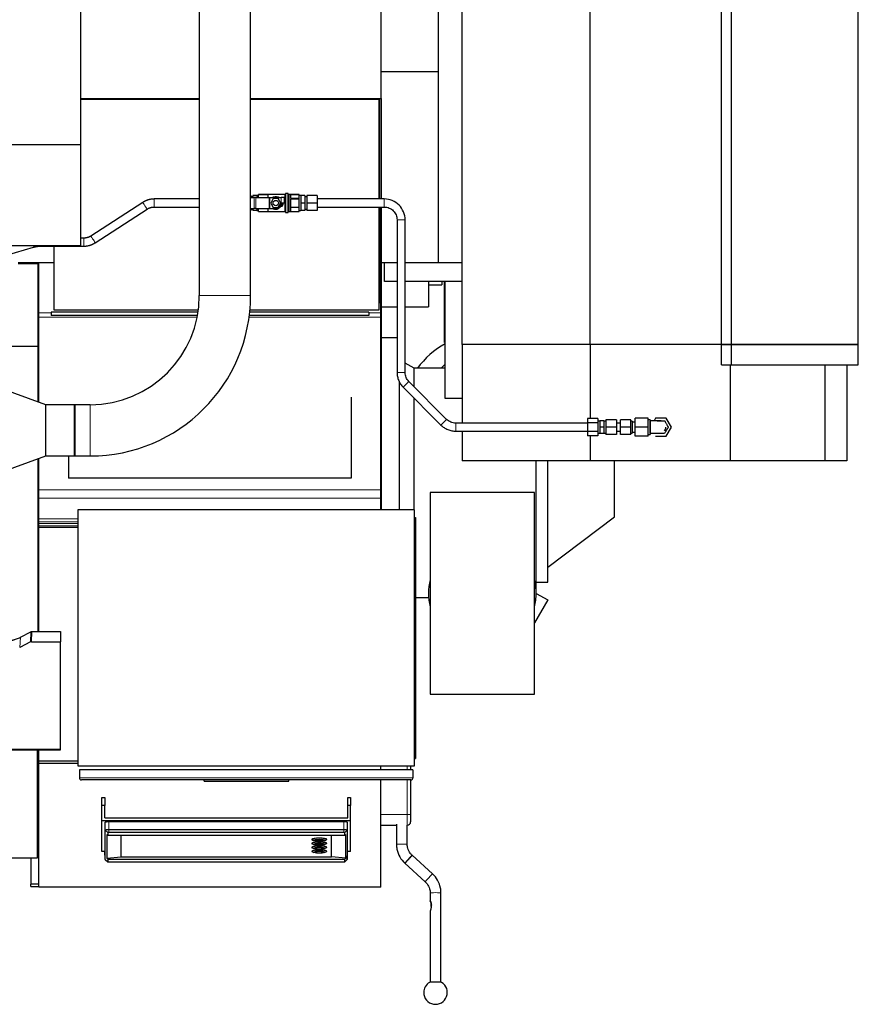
# Model space of a CAD drawing. Header units: inches. Extents: x 0 to 23760, y -13 to 16800.
# Tile 51 of 209: x 7591 to 8836, y 5973 to 7434. Entities that reach past the tile are written whole.
import ezdxf

# ---------------------------------------------------------------- set-up
doc = ezdxf.new("R2010")
doc.units = ezdxf.units.IN
doc.layers.add('254', color=7, linetype='Continuous', true_color=0xffffff)

msp = doc.modelspace()

# ---------------------------------------------------------------- linework, layer by layer
at = {"layer": '254', "color": 2, "linetype": 'Continuous', "lineweight": 25}
for p, q in [((8127.955, 7316.991), (8127.955, 8325.991)), ((8835.955, 6951.916), (8835.955, 8094.916)), ((7857.919, 8022.415), (7857.919, 7024.66)), ((7933.992, 7024.66), (7933.992, 8022.415)), ((8247.956, 6951.916), (8247.956, 7828.901)), ((7681.456, 7798.46), (7681.456, 7248.46)), ((8647.956, 6951.916), (8647.956, 7752.981)), ((8632.669, 6951.916), (8632.669, 7744.033)), ((8212.956, 7356.746), (8212.956, 7690.087)), ((8437.955, 6951.916), (8437.955, 7680.74)), ((8212.956, 7356.746), (8127.956, 7356.746)), ((8212.956, 7073.416), (8212.956, 7356.746)), ((7857.924, 7315.544), (7681.456, 7315.544)), ((7681.458, 7316.991), (7857.922, 7316.991)), ((7933.988, 7316.991), (8127.955, 7316.991)), ((8124.955, 7315.544), (7933.989, 7315.544)), ((8062.956, 7316.98), (8062.956, 7315.535)), ((8115.956, 7315.545), (8115.956, 7317.003)), ((8124.955, 7167.987), (8124.955, 7315.544)), ((8125.956, 7167.996), (8125.956, 7317.003)), ((8127.956, 7316.991), (8127.956, 7167.995)), ((7681.456, 7248.46), (4322, 7248.46)), ((7681.456, 7248.46), (7681.456, 7098.459)), ((7985.892, 7148.292), (7985.892, 7175.692)), ((7989.592, 7175.992), (7986.192, 7175.992)), ((7989.892, 7148.292), (7989.892, 7175.692)), ((7773.921, 7163.002), (7696.897, 7113.051)), ((7934.392, 7172.992), (7933.991, 7172.992)), ((7933.991, 7169.992), (7939.205, 7169.992)), ((7934.392, 7172.992), (7934.392, 7169.992)), ((7937.392, 7170.992), (7934.392, 7170.992)), ((7937.392, 7172.992), (7937.392, 7169.992)), ((7943.292, 7172.992), (7937.392, 7172.992)), ((7941.705, 7169.992), (7939.205, 7169.992)), ((7941.705, 7169.992), (7961.731, 7169.992)), ((7945.892, 7172.992), (7943.292, 7172.992)), ((7943.292, 7172.992), (7943.292, 7169.992)), ((7984.692, 7174.492), (7945.892, 7174.492)), ((7945.892, 7174.487), (7945.892, 7174.492)), ((7945.892, 7171.518), (7945.892, 7174.487)), ((7945.892, 7174.487), (7959.892, 7174.487)), ((7945.892, 7169.992), (7945.892, 7171.518)), ((7959.892, 7169.992), (7959.892, 7174.487)), ((7961.731, 7169.992), (7962.731, 7169.992)), ((7962.731, 7169.992), (7979.392, 7169.992)), ((7967.639, 7168.492), (7963.886, 7161.992)), ((7963.886, 7161.992), (7967.639, 7155.492)), ((7975.144, 7168.492), (7967.639, 7168.492)), ((7978.897, 7161.992), (7975.144, 7168.492)), ((7975.144, 7155.492), (7978.897, 7161.992)), ((7984.392, 7169.992), (7979.392, 7169.992)), ((7984.392, 7161.992), (7979.392, 7161.992)), ((7984.392, 7161.992), (7984.392, 7169.992)), ((8005.892, 7174.492), (7991.092, 7174.492)), ((7993.892, 7168.55), (7993.892, 7174.487)), ((7993.892, 7174.487), (8005.892, 7174.487)), ((8005.892, 7168.55), (7993.892, 7168.55)), ((7993.892, 7156.055), (7993.892, 7167.929)), ((8005.892, 7167.929), (7993.892, 7167.929)), ((8005.892, 7174.487), (8005.892, 7174.492)), ((8005.892, 7171.518), (8005.892, 7174.487)), ((8008.492, 7172.992), (8005.892, 7172.992)), ((8005.892, 7168.55), (8005.892, 7171.518)), ((8005.892, 7167.929), (8005.892, 7168.55)), ((8005.892, 7161.992), (8005.892, 7167.929)), ((8005.892, 7156.055), (8005.892, 7161.992)), ((8008.492, 7172.992), (8008.492, 7167.492)), ((8014.392, 7172.992), (8008.492, 7172.992)), ((8008.492, 7167.492), (8008.492, 7161.992)), ((8008.492, 7161.992), (8008.492, 7156.492)), ((8014.392, 7161.992), (8008.492, 7161.992)), ((8014.392, 7172.992), (8014.392, 7161.992)), ((8017.392, 7170.992), (8014.392, 7170.992)), ((8014.392, 7161.992), (8014.392, 7150.992)), ((8017.392, 7172.992), (8017.392, 7161.992)), ((8032.892, 7172.992), (8017.392, 7172.992)), ((8017.392, 7161.992), (8017.392, 7150.992)), ((8032.892, 7161.992), (8017.392, 7161.992)), ((8032.892, 7172.992), (8032.892, 7161.992)), ((8032.892, 7161.992), (8032.892, 7150.992)), ((7703.426, 7102.983), (7780.45, 7152.933)), ((7933.991, 7153.992), (7939.205, 7153.992)), ((7934.392, 7150.992), (7933.991, 7150.992)), ((7934.392, 7153.992), (7934.392, 7150.992)), ((7934.392, 7152.992), (7937.392, 7152.992)), ((7937.392, 7153.992), (7937.392, 7150.992)), ((7943.292, 7150.992), (7937.392, 7150.992)), ((7941.705, 7153.992), (7939.205, 7153.992)), ((7941.705, 7153.992), (7961.731, 7153.992)), ((7943.292, 7153.992), (7943.292, 7150.992)), ((7943.292, 7150.992), (7945.892, 7150.992)), ((7945.892, 7152.466), (7945.892, 7153.992)), ((7945.892, 7149.497), (7945.892, 7152.466)), ((7945.892, 7149.497), (7959.892, 7149.497)), ((7945.892, 7149.492), (7945.892, 7149.497)), ((7945.892, 7149.492), (7984.692, 7149.492)), ((7959.892, 7149.497), (7959.892, 7153.992)), ((7961.731, 7153.992), (7962.731, 7153.992)), ((7962.731, 7153.992), (7971.392, 7153.992)), ((7967.639, 7155.492), (7975.144, 7155.492)), ((7986.192, 7147.992), (7989.592, 7147.992)), ((7991.092, 7149.492), (8005.892, 7149.492)), ((7993.892, 7156.055), (8005.892, 7156.055)), ((7993.892, 7149.497), (7993.892, 7155.434)), ((8005.892, 7155.434), (7993.892, 7155.434)), ((7993.892, 7149.497), (8005.892, 7149.497)), ((8005.892, 7155.434), (8005.892, 7156.055)), ((8005.892, 7152.466), (8005.892, 7155.434)), ((8005.892, 7149.497), (8005.892, 7152.466)), ((8005.892, 7150.992), (8008.492, 7150.992)), ((8005.892, 7149.492), (8005.892, 7149.497)), ((8008.492, 7156.492), (8008.492, 7150.992)), ((8014.392, 7150.992), (8008.492, 7150.992)), ((8014.392, 7152.992), (8017.392, 7152.992)), ((8032.892, 7150.992), (8017.392, 7150.992)), ((8124.955, 7003.544), (8124.955, 7155.995)), ((8125.956, 7014.637), (8125.956, 7156.011)), ((8127.456, 6999.218), (8127.456, 7155.991)), ((8127.956, 7155.994), (8127.956, 7073.416)), ((8151.392, 7136.992), (8151.392, 6910.482)), ((8163.392, 6910.482), (8163.392, 7136.992)), ((7686.558, 7109.993), (7681.455, 7109.993)), ((7681.456, 7098.459), (4290.956, 7098.459)), ((7294.847, 7002.453), (7611.694, 7096.469)), ((7622.933, 7097.993), (7686.558, 7097.993)), ((7641.955, 7097.997), (7641.955, 7003.544)), ((7588.981, 7073.574), (7641.956, 7073.574)), ((7619.956, 6999.218), (7619.956, 7073.577)), ((8151.392, 7073.416), (8127.956, 7073.416)), ((8127.956, 7073.402), (8127.956, 6706.55)), ((8132.956, 7045.416), (8132.956, 7073.416)), ((8212.956, 7073.416), (8163.393, 7073.416)), ((8247.955, 7073.416), (8212.956, 7073.416)), ((8247.958, 7073.416), (8212.96, 7073.416)), ((7618.616, 7071.834), (7588.98, 7071.834)), ((7618.616, 6949.009), (7618.616, 7071.834)), ((8151.393, 7045.416), (8132.956, 7045.416)), ((8247.956, 7045.416), (8163.393, 7045.416)), ((8197.956, 7045.406), (8197.956, 7007.837)), ((8217.956, 7045.415), (8217.956, 7040.837)), ((8221.863, 6955.219), (8221.863, 7045.419)), ((8223.001, 6872.138), (8223.001, 7045.415)), ((8197.956, 7040.837), (8217.956, 7040.837)), ((8125.956, 7014.637), (8124.955, 7014.637)), ((8125.956, 7014.053), (8125.956, 7014.637)), ((7637.956, 6999.935), (7637.956, 6994.935)), ((7856.024, 6999.935), (7637.956, 6999.935)), ((7641.955, 7003.544), (7856.543, 7003.544)), ((8109.456, 6999.935), (7932.702, 6999.935)), ((7933.046, 7003.544), (8124.955, 7003.544)), ((8109.456, 6999.935), (8109.456, 6994.935)), ((8125.956, 7014.053), (8124.955, 7014.053)), ((8127.956, 7007.837), (8151.392, 7007.837)), ((8163.391, 7007.837), (8197.956, 7007.837)), ((7619.956, 6992.483), (7619.956, 6999.218)), ((7619.956, 6866.299), (7619.956, 6992.483)), ((7855.17, 6994.935), (7637.956, 6994.935)), ((8109.456, 6994.935), (7932.127, 6994.935)), ((8127.456, 6992.483), (8127.456, 6999.218)), ((8127.456, 6736.515), (8127.456, 6992.483)), ((8151.392, 6961.737), (8127.956, 6961.737)), ((7618.616, 6949.009), (7130.616, 6949.009)), ((7618.616, 6866.786), (7618.616, 6949.009)), ((8223.004, 6955.219), (8221.863, 6955.219)), ((8437.956, 6951.916), (8247.956, 6951.916)), ((8247.956, 6951.916), (8247.956, 6835.417)), ((8437.955, 6951.916), (8247.956, 6951.916)), ((8632.669, 6951.916), (8437.955, 6951.916)), ((8632.669, 6951.916), (8437.956, 6951.916)), ((8437.956, 6951.916), (8437.956, 6842.12)), ((8632.669, 6951.916), (8647.956, 6951.916)), ((8632.669, 6921.916), (8632.669, 6951.916)), ((8647.956, 6951.916), (8632.669, 6951.916)), ((8647.956, 6951.916), (8835.956, 6951.916)), ((8647.956, 6921.916), (8647.956, 6951.916)), ((8835.955, 6951.916), (8647.956, 6951.916)), ((8835.956, 6921.916), (8835.956, 6951.916)), ((8176.956, 6916.737), (8163.392, 6924.567)), ((8223.003, 6916.737), (8176.956, 6916.737)), ((8176.956, 6889.043), (8176.956, 6916.737)), ((8216.881, 6916.737), (8223, 6922.857)), ((8632.669, 6921.916), (8647.956, 6921.916)), ((8646.016, 6921.916), (8646.016, 6779.416)), ((8647.956, 6921.916), (8835.956, 6921.916)), ((8786.322, 6921.916), (8786.322, 6779.416)), ((8818.956, 6921.915), (8818.956, 6779.416)), ((7629.956, 6862.66), (7529.956, 6899.057)), ((8154.956, 6706.554), (8154.956, 6897.298)), ((8160.471, 6888.562), (8216.537, 6832.496)), ((8225.023, 6840.981), (8168.957, 6897.047)), ((8083.456, 6873.642), (8083.456, 6753.542)), ((8176.956, 6706.538), (8176.956, 6872.075)), ((8247.957, 6872.138), (8223.001, 6872.138)), ((7672.918, 6862.66), (7629.956, 6862.66)), ((7629.956, 6786.66), (7629.956, 6862.66)), ((7672.906, 6786.673), (7672.906, 6862.648)), ((7695.956, 6862.696), (7672.956, 6862.696)), ((7672.956, 6862.696), (7672.956, 6786.624)), ((8433.892, 6842.118), (8433.892, 6835.767)), ((8449.392, 6842.118), (8433.892, 6842.118)), ((8449.392, 6842.118), (8449.392, 6835.767)), ((8452.392, 6838.916), (8452.392, 6829.416)), ((8458.392, 6838.916), (8452.392, 6838.916)), ((8458.392, 6838.916), (8458.392, 6829.416)), ((8461.392, 6840.416), (8461.392, 6829.416)), ((8476.892, 6840.416), (8461.392, 6840.416)), ((8476.892, 6840.416), (8476.892, 6829.416)), ((8482.892, 6829.416), (8482.892, 6840.416)), ((8498.392, 6840.416), (8482.892, 6840.416)), ((8498.392, 6829.416), (8498.392, 6840.416)), ((8504.892, 6829.416), (8504.892, 6842.916)), ((8523.892, 6842.916), (8504.892, 6842.916)), ((8523.892, 6829.416), (8523.892, 6842.916)), ((8526.892, 6840.416), (8523.892, 6840.416)), ((8526.892, 6840.416), (8526.892, 6829.416)), ((8535.097, 6842.916), (8532.788, 6838.916)), ((8550.686, 6842.916), (8535.097, 6842.916)), ((8558.48, 6829.416), (8550.686, 6842.916)), ((8433.892, 6835.416), (8238.458, 6835.416)), ((8433.892, 6835.767), (8433.892, 6823.065)), ((8449.392, 6835.767), (8433.892, 6835.767)), ((8452.392, 6838.416), (8449.392, 6838.416)), ((8449.392, 6835.767), (8449.392, 6823.065)), ((8452.392, 6829.416), (8452.392, 6819.916)), ((8458.392, 6829.416), (8452.392, 6829.416)), ((8461.392, 6838.416), (8458.392, 6838.416)), ((8458.392, 6829.416), (8458.392, 6819.916)), ((8461.392, 6829.416), (8461.392, 6818.416)), ((8476.892, 6829.416), (8461.392, 6829.416)), ((8482.892, 6835.416), (8476.892, 6835.416)), ((8476.892, 6829.416), (8476.892, 6818.416)), ((8482.892, 6818.416), (8482.892, 6829.416)), ((8498.392, 6829.416), (8482.892, 6829.416)), ((8500.392, 6838.416), (8498.392, 6838.416)), ((8498.392, 6818.416), (8498.392, 6829.416)), ((8500.392, 6838.416), (8500.392, 6829.416)), ((8504.892, 6836.916), (8500.392, 6836.916)), ((8500.392, 6829.416), (8500.392, 6820.416)), ((8504.892, 6815.916), (8504.892, 6829.416)), ((8523.892, 6829.416), (8504.892, 6829.416)), ((8523.892, 6815.916), (8523.892, 6829.416)), ((8526.892, 6829.416), (8526.892, 6818.416)), ((8550.686, 6815.916), (8558.48, 6829.416)), ((8238.458, 6823.416), (8433.892, 6823.416)), ((8247.956, 6823.417), (8247.956, 6779.416)), ((8433.892, 6823.065), (8433.892, 6816.715)), ((8449.392, 6823.065), (8433.892, 6823.065)), ((8449.392, 6816.715), (8433.892, 6816.715)), ((8437.956, 6816.717), (8437.956, 6779.416)), ((8449.392, 6823.065), (8449.392, 6816.715)), ((8449.392, 6820.416), (8452.392, 6820.416)), ((8458.392, 6819.916), (8452.392, 6819.916)), ((8458.392, 6820.416), (8461.392, 6820.416)), ((8476.892, 6818.416), (8461.392, 6818.416)), ((8476.892, 6823.416), (8482.892, 6823.416)), ((8498.392, 6818.416), (8482.892, 6818.416)), ((8498.392, 6820.416), (8500.392, 6820.416)), ((8500.392, 6821.916), (8504.892, 6821.916)), ((8523.892, 6815.916), (8504.892, 6815.916)), ((8523.892, 6818.416), (8526.892, 6818.416)), ((8535.097, 6815.916), (8550.686, 6815.916)), ((7529.956, 6750.263), (7629.956, 6786.66)), ((7618.616, 6525.942), (7618.616, 6782.529)), ((7619.956, 6736.515), (7619.956, 6783.021)), ((7629.956, 6786.66), (7672.918, 6786.66)), ((7663.956, 6786.661), (7663.956, 6753.542)), ((7672.956, 6786.624), (7695.956, 6786.624)), ((8437.956, 6779.416), (8247.956, 6779.416)), ((8357.956, 6582.737), (8357.956, 6779.422)), ((8374.956, 6599.237), (8374.956, 6779.408)), ((8646.016, 6779.416), (8437.956, 6779.416)), ((8473.956, 6696.237), (8473.956, 6779.414)), ((8786.322, 6779.416), (8646.016, 6779.416)), ((8818.956, 6779.416), (8786.322, 6779.416)), ((8083.456, 6753.542), (7663.956, 6753.542)), ((7619.956, 6723.788), (7619.956, 6736.515)), ((8127.456, 6723.788), (8127.456, 6736.515)), ((7619.956, 6693.329), (7619.956, 6723.788)), ((8127.456, 6706.538), (8127.456, 6723.788)), ((8355.456, 6732.337), (8200.456, 6732.337)), ((8200.456, 6732.337), (8200.456, 6433.137)), ((8355.456, 6433.137), (8355.456, 6732.337)), ((7619.956, 6688.897), (7619.956, 6693.329)), ((7677.456, 6706.537), (7677.456, 6326.537)), ((8177.456, 6706.537), (7677.456, 6706.537)), ((8177.456, 6326.537), (8177.456, 6706.537)), ((8177.456, 6695.537), (8178.956, 6695.537)), ((8178.956, 6695.537), (8178.956, 6337.537)), ((8374.956, 6621.637), (8473.956, 6696.237)), ((7619.956, 6686.364), (7619.956, 6688.897)), ((7619.956, 6682.832), (7619.956, 6686.364)), ((7619.956, 6680.367), (7619.956, 6682.832)), ((7619.956, 6525.933), (7619.956, 6680.367)), ((7677.462, 6680.367), (7619.956, 6680.367)), ((8357.956, 6599.237), (8374.956, 6599.237)), ((8178.956, 6576.737), (8197.956, 6576.737)), ((8198.181, 6576.737), (8197.956, 6576.737)), ((8357.956, 6582.737), (8375.032, 6572.878)), ((8375.032, 6572.878), (8355.455, 6538.97)), ((7592.391, 6517.551), (7608.07, 6525.58)), ((7609.569, 6525.936), (7651.956, 6525.936)), ((7651.956, 6525.936), (7651.956, 6510.946)), ((7607.499, 6510.594), (7591.335, 6502.42)), ((7608.998, 6510.946), (7651.956, 6510.946)), ((7651.956, 6351.465), (7651.956, 6510.946)), ((8200.456, 6433.137), (8355.456, 6433.137)), ((7517.736, 6350.435), (7651.956, 6350.435)), ((7617.456, 6350.435), (7617.456, 6189.5)), ((7619.956, 6333.508), (7619.956, 6350.439)), ((7651.956, 6350.435), (7651.956, 6351.465)), ((7619.956, 6331.441), (7619.956, 6333.508)), ((7677.462, 6333.508), (7619.956, 6333.508)), ((7619.956, 6330.077), (7619.956, 6331.443)), ((7619.956, 6146.625), (7619.956, 6330.077)), ((7677.462, 6330.077), (7619.956, 6330.077)), ((8177.456, 6337.537), (8178.956, 6337.537)), ((7677.456, 6326.537), (8177.456, 6326.537)), ((7679.956, 6320.912), (7679.956, 6308.912)), ((8174.956, 6320.912), (7679.956, 6320.912)), ((8127.456, 6320.91), (8127.456, 6326.537)), ((8171.507, 6326.536), (8171.507, 6320.912)), ((8174.956, 6320.912), (8174.956, 6308.912)), ((8171.956, 6305.912), (7682.956, 6305.912)), ((7864.956, 6303.912), (7864.956, 6305.912)), ((7864.956, 6303.912), (7990.956, 6303.912)), ((7990.956, 6303.912), (7990.956, 6305.912)), ((8127.456, 6146.625), (8127.456, 6305.91)), ((8171.507, 6305.912), (8171.507, 6254.579)), ((7713.456, 6268.015), (7713.456, 6279.863)), ((7713.456, 6279.863), (7717.456, 6279.863)), ((7717.456, 6279.863), (7717.456, 6268.015)), ((8078.456, 6268.015), (8078.456, 6279.863)), ((8078.456, 6279.863), (8082.456, 6279.863)), ((8082.456, 6279.863), (8082.456, 6268.015)), ((7713.456, 6245.68), (7713.456, 6268.015)), ((7717.456, 6268.015), (7713.456, 6268.015)), ((7717.456, 6249.62), (7717.456, 6268.015)), ((8082.456, 6268.015), (8078.456, 6268.015)), ((8078.456, 6249.62), (8078.456, 6268.015)), ((8082.456, 6245.68), (8082.456, 6268.015)), ((8171.507, 6254.579), (8171.507, 6243.559)), ((7619.957, 6250.526), (7617.456, 6250.526)), ((7713.456, 6199.837), (7713.456, 6245.68)), ((7713.456, 6245.68), (8082.456, 6245.68)), ((7717.456, 6249.62), (8078.456, 6249.62)), ((7717.914, 6242.605), (7717.914, 6199.367)), ((8072.456, 6243.568), (7723.456, 6243.568)), ((8077.997, 6199.367), (8077.997, 6242.605)), ((8082.456, 6199.837), (8082.456, 6245.68)), ((8150.507, 6240.173), (8150.507, 6210.191)), ((7718.322, 6187.843), (7718.322, 6231.081)), ((7721.944, 6227.636), (7721.944, 6224.003)), ((8072.456, 6231.972), (7723.456, 6231.972)), ((8072.456, 6227.899), (7723.456, 6227.899)), ((8073.967, 6224.003), (8073.967, 6227.636)), ((8077.589, 6231.081), (8077.589, 6187.843)), ((8127.456, 6238.559), (8150.507, 6238.559)), ((8166.507, 6210.191), (8166.507, 6238.569)), ((7720.674, 6224.957), (7720.674, 6189.493)), ((7720.674, 6224.957), (7721.944, 6224.003)), ((7721.944, 6224.003), (8073.967, 6224.003)), ((7741.956, 6191.607), (7741.956, 6224.002)), ((8024.956, 6217.673), (8024.956, 6217.378)), ((8024.956, 6211.801), (8024.956, 6211.506)), ((8025.725, 6216.676), (8028.05, 6215.654)), ((8025.725, 6210.804), (8028.05, 6209.782)), ((8029.356, 6216.934), (8029.356, 6216.442)), ((8029.356, 6211.062), (8029.356, 6210.57)), ((8042.556, 6216.442), (8042.556, 6216.934)), ((8042.556, 6210.57), (8042.556, 6211.062)), ((8043.861, 6215.654), (8046.186, 6216.676)), ((8043.861, 6209.782), (8046.186, 6210.804)), ((8046.956, 6217.378), (8046.956, 6217.673)), ((8046.956, 6211.506), (8046.956, 6211.801)), ((8053.956, 6191.607), (8053.956, 6224.002)), ((8073.967, 6224.003), (8075.237, 6224.957)), ((8075.237, 6189.493), (8075.237, 6224.957)), ((7717.918, 6199.837), (7713.456, 6199.837)), ((7718.322, 6187.843), (7717.914, 6199.367)), ((8024.956, 6205.933), (8024.956, 6205.638)), ((8024.956, 6200.066), (8024.956, 6199.77)), ((8025.725, 6204.936), (8028.05, 6203.914)), ((8025.725, 6199.069), (8028.05, 6198.046)), ((8029.356, 6205.194), (8029.356, 6204.702)), ((8029.356, 6199.327), (8029.356, 6198.835)), ((8042.556, 6204.702), (8042.556, 6205.194)), ((8042.556, 6198.835), (8042.556, 6199.327)), ((8043.861, 6203.914), (8046.186, 6204.936)), ((8043.861, 6198.046), (8046.186, 6199.069)), ((8046.956, 6205.638), (8046.956, 6205.933)), ((8046.956, 6199.77), (8046.956, 6200.066)), ((8077.589, 6187.843), (8077.997, 6199.367)), ((8082.456, 6199.837), (8077.993, 6199.837)), ((7617.456, 6189.5), (6480.456, 6189.5)), ((7607.931, 6189.501), (7607.931, 6151.022)), ((7718.322, 6187.843), (7718.409, 6187.68)), ((7718.409, 6187.68), (7721.97, 6184.35)), ((7720.674, 6189.493), (7741.956, 6191.607)), ((7720.674, 6189.493), (7721.944, 6188.031)), ((7721.944, 6188.031), (8073.967, 6188.031)), ((7721.944, 6188.031), (7721.944, 6184.398)), ((7723.456, 6184.135), (8072.456, 6184.135)), ((7741.956, 6191.607), (8053.956, 6191.607)), ((8075.237, 6189.493), (8053.956, 6191.607)), ((8073.941, 6184.35), (8077.502, 6187.68)), ((8073.967, 6188.031), (8075.237, 6189.493)), ((8073.967, 6184.398), (8073.967, 6188.031)), ((8077.502, 6187.68), (8077.589, 6187.843)), ((8162.945, 6182.087), (8193.308, 6154.496)), ((8204.069, 6166.337), (8173.706, 6193.928)), ((8173.706, 6193.928), (8173.706, 6193.928)), ((7607.931, 6147.793), (7607.931, 6151.022)), ((7619.957, 6151.022), (7607.931, 6151.022)), ((7607.931, 6147.793), (7619.957, 6147.793)), ((8127.456, 6146.625), (7619.956, 6146.625)), ((8200.507, 6138.233), (8200.507, 6126.365)), ((8216.507, 6005.459), (8216.507, 6138.233)), ((8200.507, 6111.07), (8200.507, 6005.459))]:
    msp.add_line(p, q, dxfattribs=at)
at = {"layer": '254', "color": 110, "linetype": 'Continuous', "lineweight": 13}
for p, q in [((7986.192, 7147.992), (7986.192, 7175.992)), ((7989.592, 7147.992), (7989.592, 7175.992)), ((7790.789, 7155.992), (7790.789, 7167.992)), ((7939.205, 7153.992), (7939.205, 7169.992)), ((7941.705, 7153.992), (7941.705, 7169.992)), ((7961.731, 7153.992), (7961.731, 7169.992)), ((7962.731, 7153.992), (7962.731, 7169.992)), ((7979.392, 7161.992), (7979.392, 7169.992)), ((7984.692, 7149.492), (7984.692, 7174.492)), ((7991.092, 7149.492), (7991.092, 7174.492)), ((8132.392, 7155.992), (8132.392, 7167.992)), ((8151.392, 7136.992), (8163.392, 7136.992)), ((7686.558, 7097.993), (7686.558, 7109.993)), ((7622.933, 7097.993), (7622.933, 7098.459)), ((7933.992, 7024.66), (7857.919, 7024.66)), ((7637.956, 6999.218), (7619.956, 6999.218)), ((7854.698, 6992.483), (7619.956, 6992.483)), ((8127.456, 6992.483), (7931.806, 6992.483)), ((8127.456, 6999.218), (8109.455, 6999.218)), ((8151.392, 6910.482), (8163.392, 6910.482)), ((8160.471, 6888.562), (8168.957, 6897.047)), ((7695.956, 6786.624), (7695.956, 6862.696)), ((8216.537, 6832.496), (8225.023, 6840.981)), ((8537.425, 6838.913), (8537.409, 6838.913)), ((8238.458, 6823.416), (8238.458, 6835.416)), ((8127.456, 6736.515), (7619.956, 6736.515)), ((8127.456, 6723.788), (7619.956, 6723.788)), ((7677.462, 6693.329), (7619.956, 6693.329)), ((7677.462, 6688.897), (7619.956, 6688.897)), ((7677.462, 6686.364), (7619.956, 6686.364)), ((7677.462, 6682.832), (7619.956, 6682.832)), ((7591.335, 6502.42), (7592.391, 6517.551)), ((7607.499, 6510.594), (7608.07, 6525.58)), ((7609.569, 6525.936), (7608.998, 6510.946)), ((7518.023, 6351.465), (7651.956, 6351.465)), ((8166.507, 6320.912), (8166.507, 6326.537)), ((7679.956, 6308.912), (8174.956, 6308.912)), ((8166.507, 6254.326), (8166.507, 6305.912)), ((8166.507, 6254.326), (8127.456, 6254.326)), ((8166.507, 6238.57), (8166.507, 6254.326)), ((7718.322, 6231.081), (7717.914, 6242.605)), ((7723.456, 6231.972), (7723.456, 6243.568)), ((8072.456, 6231.972), (8072.456, 6243.568)), ((8077.589, 6231.081), (8077.997, 6242.605)), ((7721.944, 6227.636), (7718.322, 6231.081)), ((7723.456, 6227.899), (7723.456, 6231.972)), ((8072.456, 6227.899), (8072.456, 6231.972)), ((8073.967, 6227.636), (8077.589, 6231.081)), ((7721.944, 6184.398), (7718.322, 6187.843)), ((8073.967, 6184.398), (8077.589, 6187.843)), ((8173.707, 6193.925), (8173.706, 6193.928))]:
    msp.add_line(p, q, dxfattribs=at)
at = {"layer": '254', "color": 2, "linetype": 'Continuous', "lineweight": 25}
msp.add_circle((7971.392, 7161.992), 4, dxfattribs=at)
for centre, radius, start, end in [((7984.692, 7175.692), 1.2, 270, 0), ((7986.192, 7175.692), 0.3, 90, 180), ((7989.592, 7175.692), 0.3, 0, 90), ((7991.092, 7175.692), 1.2, 180, 270), ((7971.392, 7161.992), 8, 270, 0), ((7984.692, 7148.292), 1.2, 0, 90), ((7986.192, 7148.292), 0.3, 180, 270), ((7989.592, 7148.292), 0.3, 270, 0), ((7991.092, 7148.292), 1.2, 90, 180), ((7695.956, 7024.66), 161.964, 270, 0), ((7695.956, 7024.66), 238.036, 270, 0), ((8282.956, 6843.537), 125, 118.659375, 144.151875), ((8542.892, 6829.416), 7.5, 314.083125, 0), ((8277.956, 6582.737), 80, 165.639375, 194.360625), ((8277.956, 6582.737), 80, 0, 14.36625), ((8277.956, 6582.737), 80, 345.63375, 0), ((7682.956, 6308.912), 3, 180, 270), ((8171.956, 6308.912), 3, 270, 0), ((8166.507, 6243.559), 5, 270, 0), ((8208.507, 5990.315), 17.5, 180, 59.108724), ((8208.507, 5990.315), 17.5, 120.891285, 180)]:
    msp.add_arc(centre, radius, start, end, dxfattribs=at)
at = {"layer": '254', "color": 110, "linetype": 'Continuous', "lineweight": 13}
for centre, major_axis, ratio, start_param, end_param in [((7777.185, 7157.968), (3.265, -5.034), 0.00573249, 0, 3.14159265), ((7700.162, 7108.017), (3.265, -5.034), 0.00573249, 0.40074941, 3.14630658), ((7609.987, 7102.222), (1.707, -5.752), 0.45135282, 0.0000874, 0.73247118), ((8166.507, 6254.579), (5, 0), 0.05044761, 4.71238898, 6.28318531), ((8035.956, 6216.147), (6.3, 0), 0.17364818, 3.14159265, 4.70168793), ((8158.507, 6210.191), (8, 0), 0.0348995, 1.57079633, 3.14198538), ((8158.507, 6210.191), (8, 0), 0.0348995, 0.00441787, 1.57079633), ((8035.956, 6210.275), (6.3, 0), 0.17364818, 3.14159265, 4.70168793), ((8035.956, 6204.407), (6.3, 0), 0.17364818, 3.14159265, 4.70168793), ((8035.956, 6198.539), (6.3, 0), 0.17364818, 3.14159265, 4.70168793), ((8168.326, 6188.007), (5.38, 5.921), 0.02237934, 1.54545093, 3.14167452), ((8168.326, 6188.007), (5.38, 5.921), 0.02237934, 0, 1.54545093), ((8198.688, 6160.417), (5.38, 5.921), 0.02237934, 1.54545093, 3.14275445), ((8198.688, 6160.417), (5.38, 5.921), 0.02237934, 0.00037645, 1.54545093), ((8208.508, 6138.23), (8, 0), 0.03494532, 1.57093898, 3.13217515), ((8208.508, 6138.23), (8, 0), 0.03494532, 0.01119746, 1.57093898)]:
    msp.add_ellipse(centre, major_axis=major_axis, ratio=ratio, start_param=start_param, end_param=end_param, dxfattribs=at)
at = {"layer": '254', "color": 2, "linetype": 'Continuous', "lineweight": 25}
for centre, major_axis, ratio, start_param, end_param in [((7700.162, 7108.017), (3.265, -5.034), 0.00573249, 0, 0.40074941), ((7609.57, 6523.273), (3, -0.007), 0.88743113, 1.57348781, 2.09669196), ((7609.001, 6508.317), (3, -0.011), 0.87613282, 1.57510621, 2.09831036), ((7723.456, 6242.605), (-5.542, 0), 0.17364818, 4.71238898, 6.28318531), ((8072.456, 6242.605), (-5.542, 0), 0.17364818, 3.14159265, 4.71238898), ((7723.456, 6231.081), (5.133, 0), 0.17364818, 1.57079635, 3.14159264), ((7723.456, 6227.636), (1.511, 0), 0.17364818, 1.57079636, 3.14159264), ((8072.456, 6231.081), (5.133, 0), 0.17364818, 0, 1.57079632), ((8072.456, 6227.636), (1.511, 0), 0.17364818, 0, 1.57079631), ((8035.956, 6217.673), (11, 0), 0.17364818, 0, 3.14159265), ((8035.956, 6217.378), (-11, 0), 0.17364818, 4.71238898, 6.28318531), ((8035.956, 6217.378), (-11, 0), 0.17364818, 0, 0.37620572), ((8035.956, 6211.801), (11, 0), 0.17364818, 0, 3.14159265), ((8035.956, 6211.506), (-11, 0), 0.17364818, 4.71238898, 6.28318531), ((8035.956, 6211.506), (-11, 0), 0.17364818, 0, 0.37620572), ((8035.956, 6216.442), (6.6, 0), 0.17364818, 2.11193566, 3.14159265), ((8035.956, 6210.57), (6.6, 0), 0.17364818, 2.10859772, 3.14159265), ((8035.956, 6216.147), (6.3, 0), 0.17364818, 0, 3.14159265), ((8035.956, 6210.275), (6.3, 0), 0.17364818, 0, 3.14159265), ((8035.956, 6216.147), (6.3, 0), 0.17364818, 4.70168793, 6.28318531), ((8035.956, 6217.378), (-11, 0), 0.17364818, 2.76538693, 4.71238898), ((8035.956, 6211.506), (-11, 0), 0.17364818, 2.76538693, 4.71238898), ((8035.956, 6210.57), (6.6, 0), 0.17364818, 0, 1.03289676), ((8035.956, 6216.442), (6.6, 0), 0.17364818, 0, 1.02955882), ((8035.956, 6205.933), (11, 0), 0.17364818, 0, 3.14159265), ((8035.956, 6205.638), (-11, 0), 0.17364818, 4.71238898, 6.28318531), ((8035.956, 6205.638), (-11, 0), 0.17364818, 0, 0.37620572), ((8035.956, 6200.066), (11, 0), 0.17364818, 0, 3.14159265), ((8035.956, 6199.77), (-11, 0), 0.17364818, 4.71238898, 6.28318531), ((8035.956, 6199.77), (-11, 0), 0.17364818, 0, 0.37620572), ((8035.956, 6204.702), (6.6, 0), 0.17364818, 2.10908859, 3.14159265), ((8035.956, 6198.835), (6.6, 0), 0.17364818, 2.10967764, 3.14159265), ((8035.956, 6204.407), (6.3, 0), 0.17364818, 0, 3.14159265), ((8035.956, 6198.539), (6.3, 0), 0.17364818, 0, 3.14159265), ((8035.956, 6210.275), (6.3, 0), 0.17364818, 4.70168793, 6.28318531), ((8035.956, 6204.407), (6.3, 0), 0.17364818, 4.70168793, 6.28318531), ((8035.956, 6198.539), (6.3, 0), 0.17364818, 4.70168793, 6.28318531), ((8035.956, 6205.638), (-11, 0), 0.17364818, 2.76538693, 4.71238898), ((8035.956, 6199.77), (-11, 0), 0.17364818, 2.76538693, 4.71238898), ((8035.956, 6204.702), (6.6, 0), 0.17364818, 0, 1.03240589), ((8035.956, 6198.835), (6.6, 0), 0.17364818, 0, 1.03181684), ((7723.456, 6184.398), (1.511, 0), 0.17364818, 3.14159269, 4.71238897), ((8072.456, 6184.398), (1.511, 0), 0.17364818, 4.71238901, 6.28318529), ((8168.326, 6188.007), (5.38, 5.921), 0.02237934, 0, 6.26332385), ((8208.507, 6005.314), (9, 0), 0.03494532, 0.05791347, 3.08333881)]:
    msp.add_ellipse(centre, major_axis=major_axis, ratio=ratio, start_param=start_param, end_param=end_param, dxfattribs=at)
for centre, major_axis in [((8035.956, 6216.196), (-8.5, 0)), ((8035.956, 6210.324), (-8.5, 0)), ((8035.956, 6216.196), (7.85, 0)), ((8035.956, 6210.324), (7.85, 0)), ((8035.956, 6204.456), (-8.5, 0)), ((8035.956, 6198.589), (-8.5, 0)), ((8035.956, 6204.456), (7.85, 0)), ((8035.956, 6198.589), (7.85, 0))]:
    msp.add_ellipse(centre, major_axis=major_axis, ratio=0.17364818, dxfattribs=at)
for points, degree in [([(7790.789, 7167.992), (7781.649, 7167.881), (7773.921, 7163.002)], 2), ([(7857.919, 7167.992), (7790.789, 7167.992)], 1), ([(8132.392, 7167.992), (8032.892, 7167.992)], 1), ([(7780.45, 7152.934), (7785.159, 7156.019), (7790.789, 7155.992)], 2), ([(7790.789, 7155.993), (7857.919, 7155.993)], 1), ([(8032.892, 7155.992), (8132.392, 7155.992)], 1), ([(7696.897, 7113.051), (7692.188, 7109.966), (7686.558, 7109.993)], 2), ([(7686.558, 7097.993), (7695.698, 7098.104), (7703.426, 7102.983)], 2), ([(7611.707, 7096.474), (7616.833, 7097.992), (7622.933, 7097.993)], 2), ([(7672.906, 6862.648), (7672.922, 6862.664), (7672.939, 6862.68), (7672.956, 6862.696)], 3), ([(7672.906, 6786.673), (7672.922, 6786.657), (7672.939, 6786.64), (7672.956, 6786.624)], 3), ([(8033.647, 6215.136), (8034.631, 6215.026), (8035.877, 6215.049)], 2), ([(8033.647, 6209.264), (8034.631, 6209.154), (8035.877, 6209.176)], 2), ([(8033.647, 6203.396), (8034.631, 6203.286), (8035.877, 6203.308)], 2), ([(8033.647, 6197.529), (8034.631, 6197.419), (8035.877, 6197.441)], 2)]:
    msp.add_open_spline(points, degree=degree, dxfattribs=at)
at = {"layer": '254', "color": 110, "linetype": 'Continuous', "lineweight": 13}
for points, knots in [([(7965.643, 7170.077), (7965.751, 7170.134), (7965.859, 7170.189), (7966.116, 7170.314), (7966.265, 7170.383), (7966.72, 7170.582), (7967.028, 7170.702), (7967.658, 7170.917), (7967.979, 7171.012), (7968.471, 7171.136), (7968.637, 7171.174), (7968.888, 7171.226), (7968.973, 7171.243), (7969.142, 7171.275), (7969.228, 7171.29), (7969.655, 7171.361), (7969.999, 7171.403), (7970.692, 7171.46), (7971.041, 7171.475), (7971.481, 7171.475), (7971.569, 7171.474), (7971.745, 7171.47), (7971.833, 7171.467), (7972.097, 7171.457), (7972.271, 7171.446), (7972.792, 7171.402), (7973.135, 7171.36), (7973.645, 7171.275), (7973.814, 7171.243), (7974.066, 7171.19), (7974.15, 7171.172), (7974.317, 7171.134), (7974.4, 7171.114), (7974.812, 7171.01), (7975.133, 7170.914), (7975.761, 7170.699), (7976.068, 7170.58), (7976.518, 7170.383), (7976.667, 7170.314), (7976.887, 7170.207), (7976.961, 7170.17), (7977.106, 7170.095), (7977.178, 7170.057), (7977.256, 7170.015), (7977.262, 7170.012), (7977.267, 7170.009)], [0, 0, 0, 0, 0.03144443, 0.03144443, 0.07348243, 0.07348243, 0.15755843, 0.15755843, 0.24163444, 0.24163444, 0.28367244, 0.28367244, 0.30469144, 0.30469144, 0.32571044, 0.32571044, 0.40978645, 0.40978645, 0.49386245, 0.49386245, 0.51488145, 0.51488145, 0.53590045, 0.53590045, 0.57793846, 0.57793846, 0.66201446, 0.66201446, 0.70405246, 0.70405246, 0.72507146, 0.72507146, 0.74609047, 0.74609047, 0.83016647, 0.83016647, 0.91424248, 0.91424248, 0.95628048, 0.95628048, 0.97729948, 0.97729948, 0.99831848, 0.99831848, 1, 1, 1, 1]), ([(7982.392, 7161.992), (7982.392, 7161.647), (7982.37, 7161.302), (7982.315, 7160.871), (7982.296, 7160.742), (7982.274, 7160.612), (7982.259, 7160.525), (7982.251, 7160.482), (7982.21, 7160.267), (7982.172, 7160.097), (7982.042, 7159.596), (7981.936, 7159.271), (7981.75, 7158.797), (7981.683, 7158.641), (7981.577, 7158.41), (7981.522, 7158.295), (7981.465, 7158.182), (7981.426, 7158.107), (7981.406, 7158.069), (7981.227, 7157.733), (7981.053, 7157.448), (7980.68, 7156.903), (7980.481, 7156.642), (7980.265, 7156.387), (7980.26, 7156.382), (7980.255, 7156.376)], [0, 0, 0, 0, 0.16505984, 0.16505984, 0.20661569, 0.22739362, 0.22739362, 0.24817154, 0.24817154, 0.33128324, 0.33128324, 0.49750665, 0.49750665, 0.58061835, 0.58061835, 0.6221742, 0.64295213, 0.64295213, 0.66373005, 0.66373005, 0.82995346, 0.82995346, 0.99617686, 0.99617686, 1, 1, 1, 1]), ([(7974.983, 7153.029), (7974.82, 7152.98), (7974.654, 7152.935), (7974.404, 7152.871), (7974.321, 7152.851), (7974.196, 7152.822), (7974.154, 7152.813), (7974.07, 7152.795), (7973.86, 7152.75), (7973.649, 7152.71), (7973.139, 7152.625), (7972.795, 7152.582), (7972.274, 7152.539), (7972.1, 7152.528), (7971.836, 7152.517), (7971.748, 7152.514), (7971.572, 7152.51), (7971.484, 7152.509), (7971.044, 7152.509), (7970.695, 7152.524), (7970.001, 7152.581), (7969.657, 7152.623), (7969.273, 7152.687), (7969.23, 7152.694), (7969.145, 7152.709), (7969.102, 7152.717), (7968.975, 7152.741), (7968.722, 7152.791), (7968.473, 7152.848), (7967.98, 7152.972), (7967.659, 7153.067), (7967.03, 7153.282), (7966.722, 7153.401), (7966.344, 7153.566), (7966.269, 7153.6), (7966.12, 7153.669), (7966.045, 7153.704), (7965.856, 7153.797), (7965.742, 7153.855), (7965.63, 7153.914)], [0, 0, 0, 0, 0.05414318, 0.05414318, 0.08073609, 0.08073609, 0.09403255, 0.09403255, 0.10732901, 0.16051484, 0.16051484, 0.2668865, 0.2668865, 0.32007233, 0.32007233, 0.34666525, 0.34666525, 0.37325816, 0.37325816, 0.47962983, 0.47962983, 0.58600149, 0.58600149, 0.59929795, 0.59929795, 0.6125944, 0.6125944, 0.63918732, 0.69237315, 0.69237315, 0.79874481, 0.79874481, 0.90511648, 0.90511648, 0.93170939, 0.93170939, 0.95830231, 0.95830231, 1, 1, 1, 1])]:
    msp.add_open_spline(points, degree=3, knots=knots, dxfattribs=at)
at = {"layer": '254', "color": 2, "linetype": 'Continuous', "lineweight": 25}
for points, degree, knots in [([(7980.392, 7161.992), (7980.392, 7161.635), (7980.37, 7161.278), (7980.286, 7160.569), (7980.222, 7160.217), (7980.054, 7159.523), (7979.949, 7159.181), (7979.699, 7158.513), (7979.555, 7158.185), (7979.391, 7157.868)], 3, [0, 0, 0, 0, 0.25, 0.25, 0.5, 0.5, 0.75, 0.75, 1, 1, 1, 1]), ([(8163.391, 7136.992), (8163.313, 7141.223), (8161.758, 7149.036), (8154.88, 7159.481), (8144.436, 7166.359), (8136.622, 7167.913), (8132.392, 7167.992)], 3, [0, 0, 0, 0, 0.2490767, 0.5, 0.7509233, 1, 1, 1, 1]), ([(7975.515, 7153.992), (7975.197, 7153.828), (7974.87, 7153.684), (7974.201, 7153.434), (7973.859, 7153.33), (7973.165, 7153.161), (7972.813, 7153.098), (7972.105, 7153.013), (7971.748, 7152.992), (7971.034, 7152.992), (7970.677, 7153.013), (7969.968, 7153.098), (7969.616, 7153.162), (7968.922, 7153.33), (7968.58, 7153.435), (7967.911, 7153.685), (7967.584, 7153.829), (7967.267, 7153.993)], 3, [0, 0, 0, 0, 0.125, 0.125, 0.25, 0.25, 0.375, 0.375, 0.5, 0.5, 0.625, 0.625, 0.75, 0.75, 0.875, 0.875, 1, 1, 1, 1]), ([(7979.391, 7157.868), (7979.178, 7157.456), (7978.934, 7157.059), (7978.386, 7156.31), (7978.083, 7155.956), (7977.427, 7155.3), (7977.073, 7154.997), (7976.323, 7154.449), (7975.927, 7154.205), (7975.515, 7153.992)], 3, [0, 0, 0, 0, 0.25, 0.25, 0.5, 0.5, 0.75, 0.75, 1, 1, 1, 1]), ([(8132.392, 7155.992), (8135.028, 7155.983), (8139.844, 7155.075), (8146.199, 7150.8), (8150.474, 7144.444), (8151.382, 7139.628), (8151.392, 7136.992)], 3, [0, 0, 0, 0, 0.25147398, 0.5, 0.74852602, 1, 1, 1, 1]), ([(8151.392, 6910.482), (8151.411, 6908.467), (8151.822, 6904.452), (8153.619, 6898.565), (8156.511, 6893.13), (8159.06, 6890), (8160.472, 6888.562)], 3, [0, 0, 0, 0, 0.24561922, 0.5, 0.75438078, 1, 1, 1, 1]), ([(8168.956, 6897.047), (8168.03, 6897.958), (8166.447, 6899.866), (8164.667, 6903.141), (8163.61, 6906.715), (8163.38, 6909.184), (8163.391, 6910.482)], 3, [0, 0, 0, 0, 0.25716361, 0.5, 0.74283639, 1, 1, 1, 1]), ([(8238.458, 6835.416), (8237.159, 6835.405), (8234.69, 6835.635), (8231.116, 6836.692), (8227.841, 6838.472), (8225.933, 6840.055), (8225.022, 6840.981)], 3, [0, 0, 0, 0, 0.25716361, 0.5, 0.74283639, 1, 1, 1, 1]), ([(8526.892, 6819.916), (8526.892, 6823.483), (8526.892, 6827.041), (8526.892, 6828.796), (8526.892, 6828.823), (8526.892, 6829.173), (8526.892, 6829.268), (8526.892, 6829.346), (8526.892, 6829.409), (8526.892, 6829.451), (8526.892, 6829.556), (8526.892, 6829.713), (8526.892, 6829.97), (8526.892, 6830.604), (8526.892, 6830.649), (8526.892, 6837.686), (8526.892, 6837.729), (8526.892, 6838.366), (8526.892, 6838.619), (8526.892, 6838.773), (8526.892, 6838.882), (8526.892, 6838.92), (8526.892, 6838.913), (8526.892, 6838.917), (8526.892, 6838.918)], 2, [0, 0, 0, 0.37008915, 0.37008915, 0.46261144, 0.46261144, 0.48574201, 0.48574201, 0.49152465, 0.49441597, 0.49730729, 0.50887258, 0.50887258, 0.55513372, 0.55513372, 0.7401783, 0.92522287, 0.92522287, 0.97148402, 0.97148402, 0.9830493, 0.98594062, 0.98883195, 0.99461459, 1, 1, 1]), ([(8543.575, 6838.916), (8543.575, 6838.916), (8543.569, 6838.916), (8543.527, 6838.916), (8543.37, 6838.916), (8543.067, 6838.916), (8541.066, 6838.914), (8535.518, 6838.916), (8530.328, 6838.916), (8526.892, 6838.916)], 3, [0, 0, 0, 0, 0.00748614, 0.02562045, 0.0429075, 0.06252327, 0.08872226, 0.40055711, 1, 1, 1, 1]), ([(8537.408, 6838.913), (8537.413, 6838.916), (8547.663, 6838.916), (8547.691, 6838.917), (8548.098, 6838.92), (8548.205, 6838.916), (8548.294, 6838.913), (8548.371, 6838.92), (8548.397, 6838.883), (8548.456, 6838.774), (8548.548, 6838.619), (8548.698, 6838.366), (8549.062, 6837.729), (8549.088, 6837.684), (8553.151, 6830.646), (8553.176, 6830.604), (8553.545, 6829.971), (8553.69, 6829.713), (8553.777, 6829.557), (8553.843, 6829.452), (8553.862, 6829.409), (8553.817, 6829.347), (8553.775, 6829.268), (8553.725, 6829.174), (8553.519, 6828.823), (8553.503, 6828.796), (8552.49, 6827.041), (8552.488, 6827.038), (8548.376, 6819.916)], 2, [0, 0, 0, 0.25, 0.3125, 0.3125, 0.328125, 0.328125, 0.33203125, 0.33398438, 0.3359375, 0.34375, 0.34375, 0.375, 0.375, 0.5, 0.625, 0.625, 0.65625, 0.65625, 0.6640625, 0.66601562, 0.66796875, 0.671875, 0.671875, 0.6875, 0.6875, 0.75, 0.75, 1, 1, 1]), ([(8216.538, 6832.496), (8217.976, 6831.085), (8221.106, 6828.536), (8226.54, 6825.644), (8232.427, 6823.846), (8236.443, 6823.436), (8238.458, 6823.417)], 3, [0, 0, 0, 0, 0.24561922, 0.5, 0.75438078, 1, 1, 1, 1]), ([(8548.376, 6819.916), (8548.377, 6819.916), (8548.375, 6819.916), (8548.378, 6819.916), (8548.212, 6819.916), (8547.769, 6819.916), (8546.834, 6819.916), (8545.591, 6819.916), (8544.426, 6819.916), (8543.387, 6819.916), (8541.766, 6819.916), (8538.173, 6819.916), (8533.046, 6819.916), (8528.943, 6819.916), (8526.892, 6819.916)], 3, [0, 0, 0, 0, 0.3125, 0.34375, 0.375, 0.4375, 0.5, 0.5625, 0.625, 0.65625, 0.6875, 0.75, 0.875, 1, 1, 1, 1]), ([(7567.956, 6511.744), (7569.025, 6511.744), (7571.16, 6511.806), (7573.286, 6511.992), (7574.612, 6512.148), (7574.877, 6512.181), (7575.405, 6512.25), (7576.197, 6512.36), (7576.985, 6512.488), (7578.555, 6512.765), (7579.595, 6512.981), (7580.757, 6513.257), (7580.886, 6513.289), (7581.144, 6513.352), (7581.53, 6513.448), (7582.426, 6513.683), (7583.186, 6513.9), (7584.696, 6514.356), (7586.683, 6515.02), (7588.617, 6515.798), (7590.524, 6516.632), (7591.465, 6517.077), (7592.391, 6517.551)], 3, [0, 0, 0, 0, 0.125, 0.25, 0.25, 0.28125, 0.28125, 0.3125, 0.375, 0.375, 0.5, 0.5, 0.515625, 0.515625, 0.53125, 0.5625, 0.625, 0.625, 0.75, 0.875, 0.875, 1, 1, 1, 1]), ([(8029.489, 6216.232), (8029.522, 6216.12), (8029.67, 6215.849), (8030.34, 6215.615), (8031.629, 6215.301), (8032.947, 6215.179), (8033.647, 6215.136)], 3, [0, 0, 0, 0, 0.12824899, 0.35162536, 0.69583953, 1, 1, 1, 1]), ([(8029.489, 6210.359), (8029.522, 6210.248), (8029.67, 6209.977), (8030.34, 6209.743), (8031.629, 6209.429), (8032.947, 6209.307), (8033.647, 6209.264)], 3, [0, 0, 0, 0, 0.12824899, 0.35162536, 0.69583953, 1, 1, 1, 1]), ([(8029.489, 6204.492), (8029.522, 6204.38), (8029.67, 6204.109), (8030.34, 6203.875), (8031.629, 6203.561), (8032.947, 6203.439), (8033.647, 6203.396)], 3, [0, 0, 0, 0, 0.12824899, 0.35162536, 0.69583953, 1, 1, 1, 1]), ([(8029.489, 6198.624), (8029.522, 6198.513), (8029.67, 6198.242), (8030.34, 6198.008), (8031.629, 6197.694), (8032.947, 6197.571), (8033.647, 6197.529)], 3, [0, 0, 0, 0, 0.12824899, 0.35162536, 0.69583953, 1, 1, 1, 1]), ([(8150.507, 6210.191), (8150.513, 6207.755), (8151.113, 6201.312), (8154.862, 6191.156), (8159.901, 6184.896), (8162.945, 6182.087)], 3, [0, 0, 0, 0, 0.22808218, 0.61989628, 1, 1, 1, 1]), ([(8173.706, 6193.928), (8172.663, 6194.88), (8169.917, 6197.884), (8167.133, 6203.545), (8166.519, 6208.151), (8166.507, 6210.191)], 3, [0, 0, 0, 0, 0.22813831, 0.67413904, 1, 1, 1, 1]), ([(8193.308, 6154.496), (8194.351, 6153.544), (8197.097, 6150.54), (8199.881, 6144.879), (8200.495, 6140.273), (8200.507, 6138.233)], 3, [0, 0, 0, 0, 0.22813835, 0.67413857, 1, 1, 1, 1]), ([(8216.507, 6138.233), (8216.501, 6140.669), (8215.901, 6147.112), (8212.152, 6157.268), (8207.113, 6163.528), (8204.069, 6166.337)], 3, [0, 0, 0, 0, 0.22808222, 0.61989624, 1, 1, 1, 1]), ([(8201.011, 6125.408), (8200.947, 6125.535), (8200.888, 6125.649), (8200.779, 6125.853), (8200.729, 6125.943), (8200.675, 6126.041), (8200.665, 6126.059), (8200.65, 6126.086), (8200.645, 6126.095), (8200.635, 6126.112), (8200.612, 6126.154), (8200.592, 6126.191), (8200.55, 6126.268), (8200.53, 6126.307), (8200.513, 6126.345), (8200.509, 6126.354), (8200.507, 6126.364), (8200.507, 6126.366), (8200.508, 6126.369), (8200.508, 6126.369), (8200.516, 6126.368), (8200.531, 6126.354), (8200.565, 6126.313), (8200.579, 6126.296), (8200.602, 6126.265), (8200.614, 6126.248), (8200.628, 6126.23), (8200.637, 6126.217), (8200.642, 6126.21), (8200.686, 6126.149), (8200.732, 6126.081), (8200.834, 6125.921), (8200.891, 6125.828), (8200.968, 6125.696), (8200.983, 6125.668), (8201.015, 6125.612), (8201.063, 6125.525), (8201.112, 6125.432), (8201.211, 6125.239), (8201.278, 6125.099), (8201.379, 6124.873), (8201.412, 6124.795), (8201.462, 6124.675), (8201.479, 6124.634), (8201.511, 6124.551), (8201.528, 6124.509), (8201.608, 6124.298), (8201.669, 6124.122), (8201.785, 6123.756), (8201.839, 6123.566), (8201.902, 6123.321), (8201.914, 6123.272), (8201.938, 6123.173), (8201.972, 6123.024), (8202.004, 6122.873), (8202.064, 6122.57), (8202.099, 6122.365), (8202.159, 6121.95), (8202.184, 6121.741), (8202.214, 6121.423), (8202.223, 6121.316), (8202.234, 6121.156), (8202.238, 6121.102), (8202.244, 6120.994), (8202.247, 6120.94), (8202.261, 6120.671), (8202.267, 6120.456), (8202.271, 6120.027), (8202.268, 6119.813), (8202.256, 6119.385), (8202.246, 6119.171), (8202.219, 6118.744), (8202.185, 6118.318), (8202.138, 6117.893), (8202.098, 6117.575), (8202.085, 6117.468), (8202.055, 6117.257), (8202.04, 6117.151), (8201.992, 6116.836), (8201.958, 6116.628), (8201.885, 6116.215), (8201.846, 6116.01), (8201.765, 6115.605), (8201.723, 6115.404), (8201.635, 6115.006), (8201.589, 6114.809), (8201.495, 6114.419), (8201.447, 6114.226), (8201.385, 6113.987), (8201.373, 6113.94), (8201.348, 6113.845), (8201.335, 6113.798), (8201.297, 6113.657), (8201.272, 6113.564), (8201.196, 6113.289), (8201.145, 6113.11), (8201.07, 6112.85), (8201.045, 6112.764), (8201.007, 6112.638), (8200.995, 6112.596), (8200.97, 6112.514), (8200.957, 6112.473), (8200.896, 6112.271), (8200.849, 6112.118), (8200.782, 6111.905), (8200.76, 6111.836), (8200.718, 6111.705), (8200.698, 6111.642), (8200.67, 6111.553), (8200.656, 6111.509), (8200.643, 6111.468), (8200.634, 6111.441), (8200.63, 6111.427), (8200.609, 6111.362), (8200.594, 6111.314), (8200.566, 6111.229), (8200.554, 6111.191), (8200.539, 6111.143), (8200.532, 6111.121), (8200.527, 6111.102), (8200.523, 6111.09), (8200.521, 6111.084), (8200.511, 6111.05), (8200.507, 6111.033), (8200.507, 6111.028)], 3, [0, 0, 0, 0, 0.02724647, 0.02724647, 0.05449294, 0.05449294, 0.06130456, 0.06130456, 0.06471037, 0.06471037, 0.06811618, 0.08173941, 0.08173941, 0.10898589, 0.10898589, 0.12260912, 0.12260912, 0.12942074, 0.12942074, 0.13623236, 0.13623236, 0.16347883, 0.16347883, 0.17710207, 0.17710207, 0.18391368, 0.18731949, 0.18731949, 0.1907253, 0.1907253, 0.21797177, 0.21797177, 0.24521824, 0.24521824, 0.25202986, 0.25202986, 0.25884148, 0.27246472, 0.27246472, 0.29971119, 0.29971119, 0.31333442, 0.31333442, 0.32014604, 0.32014604, 0.32695766, 0.32695766, 0.35420413, 0.35420413, 0.3814506, 0.3814506, 0.38826222, 0.38826222, 0.39507384, 0.40869707, 0.40869707, 0.43594355, 0.43594355, 0.46319002, 0.46319002, 0.47681325, 0.47681325, 0.48362487, 0.48362487, 0.49043649, 0.49043649, 0.51768296, 0.51768296, 0.54492943, 0.54492943, 0.5721759, 0.5721759, 0.59942237, 0.62666885, 0.62666885, 0.64029208, 0.64029208, 0.65391532, 0.65391532, 0.68116179, 0.68116179, 0.70840826, 0.70840826, 0.73565473, 0.73565473, 0.7629012, 0.7629012, 0.79014768, 0.79014768, 0.79695929, 0.79695929, 0.80377091, 0.80377091, 0.81739415, 0.81739415, 0.84464062, 0.84464062, 0.85826385, 0.85826385, 0.86507547, 0.86507547, 0.87188709, 0.87188709, 0.89913356, 0.89913356, 0.9127568, 0.9127568, 0.92638003, 0.92638003, 0.93319165, 0.93659746, 0.93659746, 0.94000327, 0.94000327, 0.95362651, 0.95362651, 0.96724974, 0.96724974, 0.97406136, 0.97746717, 0.97746717, 0.98087298, 0.98087298, 1, 1, 1, 1]), ([(8202.16, 6117.902), (8202.175, 6118.062), (8202.189, 6118.222), (8202.217, 6118.593), (8202.23, 6118.805), (8202.248, 6119.23), (8202.253, 6119.443), (8202.255, 6119.869), (8202.252, 6120.083), (8202.238, 6120.512), (8202.226, 6120.727), (8202.205, 6120.996), (8202.201, 6121.05), (8202.191, 6121.158), (8202.186, 6121.212), (8202.17, 6121.373), (8202.158, 6121.48), (8202.119, 6121.8), (8202.087, 6122.01), (8202.015, 6122.427), (8201.974, 6122.632), (8201.905, 6122.936), (8201.881, 6123.037), (8201.843, 6123.187), (8201.83, 6123.237), (8201.803, 6123.336), (8201.789, 6123.385), (8201.721, 6123.628), (8201.662, 6123.816), (8201.539, 6124.178), (8201.474, 6124.352), (8201.391, 6124.56), (8201.375, 6124.602), (8201.341, 6124.683), (8201.324, 6124.724), (8201.274, 6124.843), (8201.207, 6124.996), (8201.14, 6125.14), (8201.091, 6125.243), (8201.067, 6125.294), (8201.042, 6125.343), (8201.026, 6125.376), (8201.018, 6125.392), (8201.011, 6125.408)], 3, [0, 0, 0, 0, 0.0594137, 0.0594137, 0.13779589, 0.13779589, 0.21617808, 0.21617808, 0.29456028, 0.29456028, 0.37294247, 0.37294247, 0.39253802, 0.39253802, 0.41213356, 0.41213356, 0.45132466, 0.45132466, 0.52970685, 0.52970685, 0.60808904, 0.60808904, 0.64728014, 0.64728014, 0.66687569, 0.66687569, 0.68647123, 0.68647123, 0.76485343, 0.76485343, 0.84323562, 0.84323562, 0.86283116, 0.86283116, 0.88242671, 0.88242671, 0.92161781, 0.9608089, 0.9608089, 0.98040445, 0.99020223, 0.99020223, 1, 1, 1, 1])]:
    msp.add_open_spline(points, degree=degree, knots=knots, dxfattribs=at)

doc.saveas('drawing.dxf')
